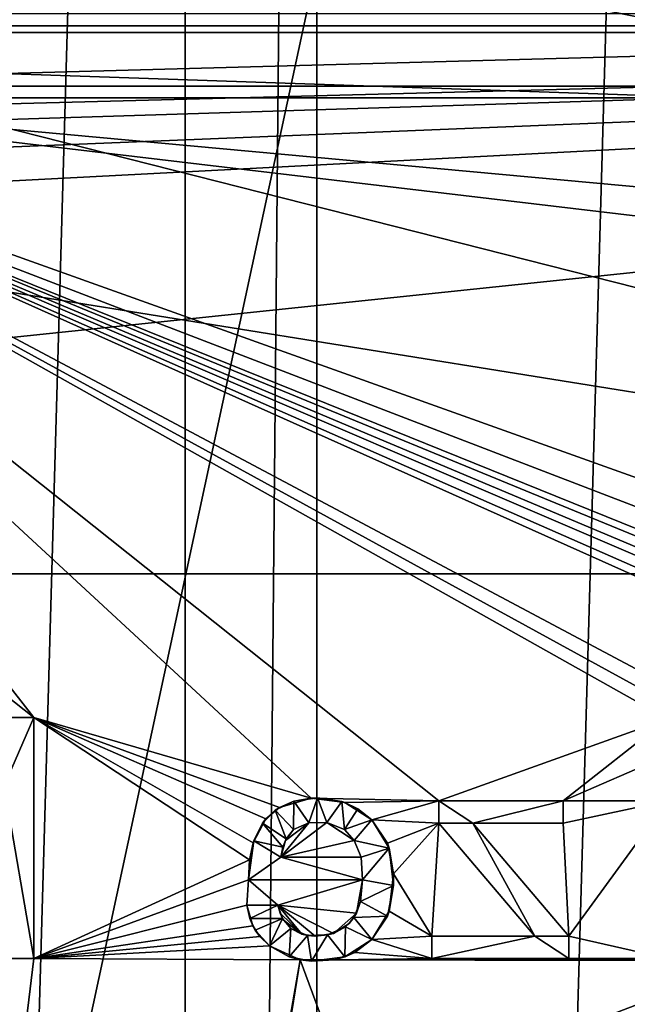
# Model space of a CAD drawing. Extents: x -3 to 104, y -79 to 161.
# Tile 150 of 203: x 50.48 to 56.02, y 83.38 to 92.37. Entities that reach past the tile are written whole.
import ezdxf

# ---------------------------------------------------------------- set-up
doc = ezdxf.new("R2010")
doc.units = 0
doc.header["$MEASUREMENT"] = 0

msp = doc.modelspace()

# ---------------------------------------------------------------- linework, layer by layer
for points in [[(51.990002, 130, -10.3), (48.279999, 0, -10.3), (48.279999, 130, -10.3)], [(51.990002, 0, -10.3), (48.279999, 0, -10.3), (51.990002, 130, -10.3)], [(51.990002, 0, -71.599998), (51.990002, 130, -71.599998), (53.189999, 130, -71.599998)], [(53.189999, 0, -71.599998), (51.990002, 0, -71.599998), (53.189999, 130, -71.599998)], [(51.990002, 130, -71.599998), (51.990002, 0, -10.3), (51.990002, 130, -10.3)], [(51.990002, 0, -71.599998), (51.990002, 0, -10.3), (51.990002, 130, -71.599998)], [(56.900002, 130, -10.3), (53.189999, 0, -10.3), (53.189999, 130, -10.3)], [(56.900002, 0, -10.3), (53.189999, 0, -10.3), (56.900002, 130, -10.3)], [(53.189999, 130, -10.3), (53.189999, 0, -71.599998), (53.189999, 130, -71.599998)], [(53.189999, 0, -10.3), (53.189999, 0, -71.599998), (53.189999, 130, -10.3)], [(80.207298, 83.608299, 18.9), (98.300003, 129.649994, 18.9), (40.9254, 118.957001, 18.9)], [(39.471001, 29.076, 0.1), (39.238899, 116.759003, 0.1), (60.471001, 126.727997, 0.1)], [(39.471001, 29.076, 0.1), (60.471001, 126.727997, 0.1), (60.471001, 19.228001, 0.1)], [(39.528702, 112.523003), (39.528702, 23.4326), (96.9217, 124.593002)], [(39.528702, 23.4326), (96.9217, 5.4074), (96.9217, 124.593002)], [(5.1713, 6.7213, -72.699997), (95.428703, 123.278999, -72.699997), (5.1713, 123.278999, -72.699997)], [(5.1713, 6.7213, -72.699997), (95.428703, 6.7213, -72.699997), (95.428703, 123.278999, -72.699997)], [(40.428501, 117.757004, 18.9), (80.207298, 83.608299, 18.9), (40.9254, 118.957001, 18.9)], [(39.471001, 116.879997, 18.9), (80.207298, 83.608299, 18.9), (40.428501, 117.757004, 18.9)], [(72.9953, 72.179497, 18.9), (39.471001, 116.879997, 18.9), (38.997101, 116.658997, 18.9)], [(72.9953, 72.179497, 18.9), (80.207298, 83.608299, 18.9), (39.471001, 116.879997, 18.9)], [(72.509804, 71.570602, 18.9), (38.997101, 116.658997, 18.9), (38.492001, 116.524002, 18.9)], [(72.9953, 72.179497, 18.9), (38.997101, 116.658997, 18.9), (72.509804, 71.570602, 18.9)], [(72.509804, 71.570602, 18.9), (38.492001, 116.524002, 18.9), (10.3364, 88.811302, 18.9)], [(43.787899, 94.854897, 68.343597), (56.8284, 92.251999, 68.570602), (79.628998, 94.898003, 67.598701)], [(39.354698, 92.251801, 68.713898), (56.8284, 92.251999, 68.570602), (43.787899, 94.854897, 68.343597)], [(66.386398, 87.311302, 66.932404), (29.7887, 87.311302, 67.232697), (39.5867, 94.119301, 66.387604)], [(39.5867, 94.119301, 66.387604), (72.384598, 94.148697, 65.877502), (66.386398, 87.311302, 66.932404)], [(45.168598, 92.425003, -74.699997), (70.431396, 92.425003, -74.699997), (46.114799, 91.762497, -74.699997)], [(46.114799, 91.762497, -74.699997), (70.431396, 92.425003, -74.699997), (69.485199, 91.762497, -74.699997)], [(4.5864, 92.311302, 55.700001), (29.7864, 87.311302, 55.700001), (77.586403, 92.311302, 55.700001)], [(8.9759, 90.517403, 54.099998), (4.5864, 92.311302, 54.099998), (77.586403, 92.311302, 54.099998)], [(4.5864, 92.311302, 54.099998), (77.586403, 92.311302, 55.700001), (77.586403, 92.311302, 54.099998)], [(4.5864, 92.311302, 55.700001), (77.586403, 92.311302, 55.700001), (4.5864, 92.311302, 54.099998)], [(9.6776, 90.179497, 54.099998), (8.9759, 90.517403, 54.099998), (77.586403, 92.311302, 54.099998)], [(77.586403, 92.311302, 54.099998), (10.1631, 89.570602, 54.099998), (9.6776, 90.179497, 54.099998)], [(77.586403, 92.311302, 54.099998), (10.3364, 88.811302, 54.099998), (10.1631, 89.570602, 54.099998)], [(72.509804, 71.570602, 54.099998), (10.3364, 88.811302, 54.099998), (77.586403, 92.311302, 54.099998)], [(29.7864, 87.311302, 55.700001), (66.386398, 87.311302, 55.700001), (77.586403, 92.311302, 55.700001)], [(56.8284, 92.251999, 68.570602), (39.354698, 92.251801, 68.713898), (56.8232, 91.6539, 68.246696)], [(56.8232, 91.6539, 68.246696), (39.354698, 92.251801, 68.713898), (39.354698, 91.653801, 68.389999)], [(50.609001, 86, -74.699997), (46.061401, 89.607399, -74.699997), (46.114799, 91.762497, -74.699997)], [(46.114799, 91.762497, -74.699997), (69.485199, 91.762497, -74.699997), (69.538597, 89.607399, -74.699997)], [(46.114799, 91.762497, -74.699997), (69.538597, 89.607399, -74.699997), (69.400002, 89, -74.699997)], [(46.114799, 91.762497, -74.699997), (69.400002, 89, -74.699997), (64.264999, 85.266502, -74.699997)], [(46.114799, 91.762497, -74.699997), (64.264999, 85.266502, -74.699997), (63.0215, 85.2649, -74.699997)], [(46.114799, 91.762497, -74.699997), (63.0215, 85.2649, -74.699997), (62.244202, 85.241096, -74.699997)], [(46.114799, 91.762497, -74.699997), (62.244202, 85.241096, -74.699997), (61.9739, 85.241096, -74.699997)], [(46.114799, 91.762497, -74.699997), (61.9739, 85.241096, -74.699997), (61.600498, 85.241096, -74.699997)], [(46.114799, 91.762497, -74.699997), (61.600498, 85.241096, -74.699997), (61.3176, 85.241096, -74.699997)], [(46.114799, 91.762497, -74.699997), (61.3176, 85.241096, -74.699997), (60.944199, 85.241096, -74.699997)], [(46.114799, 91.762497, -74.699997), (60.944199, 85.241096, -74.699997), (60.674, 85.241096, -74.699997)], [(46.114799, 91.762497, -74.699997), (60.674, 85.241096, -74.699997), (58.354801, 85.2444, -74.699997)], [(46.114799, 91.762497, -74.699997), (58.354801, 85.2444, -74.699997), (56.645599, 85.987297, -74.699997)], [(46.114799, 91.762497, -74.699997), (56.645599, 85.987297, -74.699997), (56.388, 85.987297, -74.699997)], [(46.114799, 91.762497, -74.699997), (56.388, 85.987297, -74.699997), (54.3032, 85.241096, -74.699997)], [(46.114799, 91.762497, -74.699997), (54.3032, 85.241096, -74.699997), (53.136902, 85.2649, -74.699997)], [(46.114799, 91.762497, -74.699997), (53.136902, 85.2649, -74.699997), (50.609001, 86, -74.699997)], [(29.7882, 87.311302, 68.894302), (66.386398, 87.311302, 68.594398), (39.354698, 91.653801, 68.389999)], [(39.354698, 91.653801, 68.389999), (66.386398, 87.311302, 68.594398), (56.8232, 91.6539, 68.246696)], [(50.210201, 86, -74.699997), (46.061401, 89.607399, -74.699997), (50.609001, 86, -74.699997)], [(10.1631, 88.052002, 18.9), (72.509804, 71.570602, 18.9), (10.3364, 88.811302, 18.9)], [(72.509804, 71.570602, 54.099998), (10.1631, 88.052002, 54.099998), (10.3364, 88.811302, 54.099998)], [(9.6776, 87.4431, 18.9), (72.336403, 70.811302, 18.9), (10.1631, 88.052002, 18.9)], [(72.336403, 70.811302, 54.099998), (9.6776, 87.4431, 54.099998), (10.1631, 88.052002, 54.099998)], [(72.336403, 70.811302, 18.9), (72.509804, 71.570602, 18.9), (10.1631, 88.052002, 18.9)], [(72.336403, 70.811302, 54.099998), (10.1631, 88.052002, 54.099998), (72.509804, 71.570602, 54.099998)], [(37.971001, 29.478001, 18.9), (72.336403, 70.811302, 18.9), (9.6776, 87.4431, 18.9)], [(72.509804, 70.052002, 54.099998), (9.6776, 87.4431, 54.099998), (72.336403, 70.811302, 54.099998)], [(72.509804, 70.052002, 54.099998), (9.6776, 22.179501, 54.099998), (9.6776, 87.4431, 54.099998)], [(29.7864, 87.311302, 55.700001), (29.7864, 87.311302, 62.700001), (66.386398, 87.311302, 55.700001)], [(66.386398, 87.311302, 55.700001), (29.7864, 87.311302, 62.700001), (66.386398, 87.311302, 62.700001)], [(29.7864, 73.311302, 62.700001), (66.386398, 87.311302, 62.700001), (29.7864, 87.311302, 62.700001)], [(29.7864, 73.311302, 62.700001), (66.386398, 73.311302, 62.700001), (66.386398, 87.311302, 62.700001)], [(29.7882, 87.311302, 68.894302), (29.7887, 87.311302, 67.232697), (66.386398, 87.311302, 68.594398)], [(66.386398, 87.311302, 68.594398), (29.7887, 87.311302, 67.232697), (66.386398, 87.311302, 66.932404)], [(50.609001, 86, -74.699997), (50.609001, 86, -74.5), (50.210201, 86, -74.699997)], [(50.210201, 86, -74.699997), (50.609001, 86, -74.5), (50.210201, 86, -74.5)], [(50.210201, 86, -74.5), (50.609001, 86, -74.5), (50.3395, 85.377899, -74.5)], [(50.3395, 85.377899, -74.5), (50.609001, 86, -74.5), (50.609001, 83.800003, -74.5)], [(52.8479, 85.180298, -74.699997), (50.609001, 86, -74.699997), (53.136902, 85.2649, -74.699997)], [(52.7244, 85.076401, -74.699997), (50.609001, 86, -74.699997), (52.8479, 85.180298, -74.699997)], [(52.608501, 84.856201, -74.699997), (50.609001, 86, -74.699997), (52.7244, 85.076401, -74.699997)], [(50.609001, 83.800003, -74.699997), (50.609001, 86, -74.699997), (52.576199, 84.702003, -74.699997)], [(52.576199, 84.702003, -74.699997), (50.609001, 86, -74.699997), (52.608501, 84.856201, -74.699997)], [(50.609001, 86, -74.5), (50.609001, 86, -74.699997), (50.609001, 83.800003, -74.5)], [(50.609001, 83.800003, -74.5), (50.609001, 86, -74.699997), (50.609001, 83.800003, -74.699997)], [(55.435501, 85.241096, -74.699997), (54.3032, 85.241096, -74.699997), (56.388, 85.987297, -74.699997)], [(56.388, 85.652496, -74.699997), (55.435501, 85.241096, -74.699997), (56.388, 85.987297, -74.699997)], [(56.388, 85.241096, -74.699997), (55.435501, 85.241096, -74.699997), (56.388, 85.652496, -74.699997)], [(50.351398, 83.800003, -74.5), (50.3395, 85.377899, -74.5), (50.609001, 83.800003, -74.5)], [(52.7244, 85.076401, -74.699997), (52.8479, 85.180298, -74.699997), (52.808701, 85.154297, -74.5)], [(52.808701, 85.154297, -74.5), (52.8479, 85.180298, -74.699997), (52.979, 85.237396, -74.5)], [(52.808701, 85.154297, -74.5), (52.979, 85.237396, -74.5), (52.977299, 84.976898, -74.5)], [(52.8479, 85.180298, -74.699997), (53.136902, 85.2649, -74.699997), (52.979, 85.237396, -74.5)], [(52.977299, 84.976898, -74.5), (52.979, 85.237396, -74.5), (53.115898, 85.039299, -74.5)], [(52.979, 85.237396, -74.5), (53.136902, 85.2649, -74.699997), (53.1968, 85.266403, -74.5)], [(52.979, 85.237396, -74.5), (53.1968, 85.266403, -74.5), (53.115898, 85.039299, -74.5)], [(53.115898, 85.039299, -74.5), (53.1968, 85.266403, -74.5), (53.2813, 85.041199, -74.5)], [(53.136902, 85.2649, -74.699997), (53.444, 85.224297, -74.699997), (53.1968, 85.266403, -74.5)], [(53.444, 85.224297, -74.699997), (53.136902, 85.2649, -74.699997), (54.3032, 85.241096, -74.699997)], [(53.1968, 85.266403, -74.5), (53.444, 85.224297, -74.699997), (53.416901, 85.233101, -74.5)], [(53.1968, 85.266403, -74.5), (53.416901, 85.233101, -74.5), (53.2813, 85.041199, -74.5)], [(53.2813, 85.041199, -74.5), (53.416901, 85.233101, -74.5), (53.440601, 84.976898, -74.5)], [(53.416901, 85.233101, -74.5), (53.444, 85.224297, -74.699997), (53.564999, 85.167503, -74.5)], [(53.416901, 85.233101, -74.5), (53.564999, 85.167503, -74.5), (53.440601, 84.976898, -74.5)], [(53.691502, 85.067398, -74.699997), (53.444, 85.224297, -74.699997), (54.3032, 85.241096, -74.699997)], [(53.444, 85.224297, -74.699997), (53.691502, 85.067398, -74.699997), (53.564999, 85.167503, -74.5)], [(54.3032, 85.034798, -74.699997), (53.691502, 85.067398, -74.699997), (54.3032, 85.241096, -74.699997)], [(55.435501, 85.241096, -74.699997), (55.435501, 85.241096, -74.5), (54.3032, 85.241096, -74.699997)], [(54.3032, 85.241096, -74.699997), (55.435501, 85.241096, -74.5), (54.3032, 85.241096, -74.5)], [(54.3032, 85.241096, -74.699997), (54.3032, 85.241096, -74.5), (54.3032, 85.034798, -74.699997)], [(54.3032, 85.034798, -74.699997), (54.3032, 85.241096, -74.5), (54.3032, 85.034798, -74.5)], [(54.3032, 85.241096, -74.5), (54.612, 85.034798, -74.5), (54.3032, 85.034798, -74.5)], [(54.3032, 85.241096, -74.5), (55.435501, 85.241096, -74.5), (54.612, 85.034798, -74.5)], [(54.612, 85.034798, -74.5), (55.435501, 85.241096, -74.5), (55.435501, 85.034798, -74.5)], [(56.388, 85.241096, -74.699997), (55.435501, 85.034798, -74.699997), (55.435501, 85.241096, -74.699997)], [(56.388, 85.241096, -74.699997), (55.486698, 84.005699, -74.699997), (55.435501, 85.034798, -74.699997)], [(55.435501, 85.241096, -74.5), (55.435501, 85.241096, -74.699997), (55.435501, 85.034798, -74.5)], [(55.435501, 85.034798, -74.5), (55.435501, 85.241096, -74.699997), (55.435501, 85.034798, -74.699997)], [(56.388, 83.800003, -74.699997), (55.486698, 84.005699, -74.699997), (56.388, 85.241096, -74.699997)], [(52.694302, 85.037598, -74.5), (52.7244, 85.076401, -74.699997), (52.808701, 85.154297, -74.5)], [(52.694302, 85.037598, -74.5), (52.808701, 85.154297, -74.5), (52.910198, 84.8927, -74.5)], [(52.910198, 84.8927, -74.5), (52.808701, 85.154297, -74.5), (52.977299, 84.976898, -74.5)], [(53.564999, 85.167503, -74.5), (53.691502, 85.067398, -74.5), (53.440601, 84.976898, -74.5)], [(53.564999, 85.167503, -74.5), (53.691502, 85.067398, -74.699997), (53.691502, 85.067398, -74.5)], [(52.608501, 84.856201, -74.699997), (52.7244, 85.076401, -74.699997), (52.694302, 85.037598, -74.5)], [(52.614498, 84.875198, -74.5), (52.608501, 84.856201, -74.699997), (52.694302, 85.037598, -74.5)], [(52.614498, 84.875198, -74.5), (52.694302, 85.037598, -74.5), (52.880901, 84.8181, -74.5)], [(52.694302, 85.037598, -74.5), (52.910198, 84.8927, -74.5), (52.880901, 84.8181, -74.5)], [(53.2813, 85.041199, -74.699997), (52.8615, 84.726601, -74.699997), (53.115898, 85.039299, -74.699997)], [(53.530701, 84.879097, -74.699997), (52.8615, 84.726601, -74.699997), (53.2813, 85.041199, -74.699997)], [(53.115898, 85.039299, -74.699997), (52.8615, 84.726601, -74.699997), (52.9035, 84.879097, -74.699997)], [(53.115898, 85.039299, -74.699997), (52.9035, 84.879097, -74.699997), (52.977299, 84.976898, -74.699997)], [(53.115898, 85.039299, -74.5), (52.977299, 84.976898, -74.699997), (52.977299, 84.976898, -74.5)], [(53.115898, 85.039299, -74.699997), (52.977299, 84.976898, -74.699997), (53.115898, 85.039299, -74.5)], [(53.2813, 85.041199, -74.5), (53.115898, 85.039299, -74.699997), (53.115898, 85.039299, -74.5)], [(53.2813, 85.041199, -74.699997), (53.115898, 85.039299, -74.699997), (53.2813, 85.041199, -74.5)], [(53.530701, 84.879097, -74.699997), (53.2813, 85.041199, -74.699997), (53.440601, 84.976898, -74.699997)], [(53.440601, 84.976898, -74.5), (53.440601, 84.976898, -74.699997), (53.2813, 85.041199, -74.5)], [(53.440601, 84.976898, -74.699997), (53.2813, 85.041199, -74.699997), (53.2813, 85.041199, -74.5)], [(53.440601, 84.976898, -74.5), (53.691502, 85.067398, -74.5), (53.530701, 84.879097, -74.5)], [(53.530701, 84.879097, -74.5), (53.691502, 85.067398, -74.5), (53.848801, 84.808098, -74.5)], [(54.3032, 85.034798, -74.699997), (53.832802, 84.852699, -74.699997), (53.691502, 85.067398, -74.699997)], [(53.691502, 85.067398, -74.699997), (53.832802, 84.852699, -74.699997), (53.691502, 85.067398, -74.5)], [(53.691502, 85.067398, -74.5), (53.832802, 84.852699, -74.699997), (53.848801, 84.808098, -74.5)], [(54.3032, 85.034798, -74.699997), (53.8899, 84.572403, -74.699997), (53.832802, 84.852699, -74.699997)], [(54.3032, 85.034798, -74.699997), (54.238602, 84.005699, -74.699997), (53.8899, 84.572403, -74.699997)], [(54.3032, 85.034798, -74.699997), (55.177898, 84.005699, -74.699997), (54.238602, 84.005699, -74.699997)], [(54.3032, 85.034798, -74.5), (55.177898, 84.005699, -74.699997), (54.3032, 85.034798, -74.699997)], [(54.3032, 85.034798, -74.5), (55.177898, 84.005699, -74.5), (55.177898, 84.005699, -74.699997)], [(55.177898, 84.005699, -74.5), (54.3032, 85.034798, -74.5), (54.612, 85.034798, -74.5)], [(55.486698, 84.005699, -74.699997), (54.612, 85.034798, -74.699997), (55.435501, 85.034798, -74.699997)], [(55.486698, 84.005699, -74.699997), (54.612, 85.034798, -74.5), (54.612, 85.034798, -74.699997)], [(55.486698, 84.005699, -74.5), (54.612, 85.034798, -74.5), (55.486698, 84.005699, -74.699997)], [(55.435501, 85.034798, -74.5), (55.435501, 85.034798, -74.699997), (54.612, 85.034798, -74.5)], [(54.612, 85.034798, -74.5), (55.435501, 85.034798, -74.699997), (54.612, 85.034798, -74.699997)], [(54.612, 85.034798, -74.5), (55.486698, 84.005699, -74.5), (55.177898, 84.005699, -74.5)], [(52.977299, 84.976898, -74.699997), (52.9035, 84.879097, -74.699997), (52.910198, 84.8927, -74.5)], [(52.977299, 84.976898, -74.5), (52.977299, 84.976898, -74.699997), (52.910198, 84.8927, -74.5)], [(53.530701, 84.879097, -74.5), (53.440601, 84.976898, -74.699997), (53.440601, 84.976898, -74.5)], [(53.530701, 84.879097, -74.699997), (53.440601, 84.976898, -74.699997), (53.530701, 84.879097, -74.5)], [(52.5653, 84.520302, -74.5), (52.576199, 84.702003, -74.699997), (52.614498, 84.875198, -74.5)], [(52.614498, 84.875198, -74.5), (52.8615, 84.726601, -74.5), (52.5653, 84.520302, -74.5)], [(52.576199, 84.702003, -74.699997), (52.608501, 84.856201, -74.699997), (52.614498, 84.875198, -74.5)], [(52.614498, 84.875198, -74.5), (52.880901, 84.8181, -74.5), (52.8615, 84.726601, -74.5)], [(52.9035, 84.879097, -74.699997), (52.8615, 84.726601, -74.699997), (52.880901, 84.8181, -74.5)], [(53.595001, 84.726601, -74.699997), (52.8615, 84.726601, -74.699997), (53.530701, 84.879097, -74.699997)], [(52.910198, 84.8927, -74.5), (52.9035, 84.879097, -74.699997), (52.880901, 84.8181, -74.5)], [(53.530701, 84.879097, -74.5), (53.848801, 84.808098, -74.5), (53.595001, 84.726601, -74.5)], [(53.595001, 84.726601, -74.5), (53.595001, 84.726601, -74.699997), (53.530701, 84.879097, -74.5)], [(53.595001, 84.726601, -74.699997), (53.530701, 84.879097, -74.699997), (53.530701, 84.879097, -74.5)], [(53.832802, 84.852699, -74.699997), (53.8899, 84.572403, -74.699997), (53.848801, 84.808098, -74.5)], [(52.880901, 84.8181, -74.5), (52.8615, 84.726601, -74.699997), (52.8615, 84.726601, -74.5)], [(53.595001, 84.726601, -74.5), (53.848801, 84.808098, -74.5), (53.6077, 84.520302, -74.5)], [(53.6077, 84.520302, -74.5), (53.848801, 84.808098, -74.5), (53.8899, 84.468102, -74.5)], [(53.848801, 84.808098, -74.5), (53.8899, 84.572403, -74.699997), (53.8899, 84.468102, -74.5)], [(52.5653, 84.520302, -74.699997), (50.609001, 83.800003, -74.699997), (52.576199, 84.702003, -74.699997)], [(53.6077, 84.520302, -74.5), (52.5653, 84.520302, -74.5), (52.8615, 84.726601, -74.5)], [(52.5653, 84.520302, -74.699997), (52.576199, 84.702003, -74.699997), (52.5653, 84.520302, -74.5)], [(52.8615, 84.726601, -74.5), (53.595001, 84.726601, -74.5), (53.6077, 84.520302, -74.5)], [(53.595001, 84.726601, -74.699997), (53.595001, 84.726601, -74.5), (52.8615, 84.726601, -74.699997)], [(52.8615, 84.726601, -74.699997), (53.595001, 84.726601, -74.5), (52.8615, 84.726601, -74.5)], [(54.238602, 84.005699, -74.699997), (53.848801, 84.232498, -74.699997), (53.8899, 84.572403, -74.699997)], [(53.8899, 84.572403, -74.699997), (53.848801, 84.232498, -74.699997), (53.8899, 84.468102, -74.5)], [(52.552601, 84.288597, -74.699997), (50.609001, 83.800003, -74.699997), (52.5653, 84.520302, -74.699997)], [(52.835499, 84.288597, -74.699997), (52.552601, 84.288597, -74.699997), (52.5653, 84.520302, -74.699997)], [(52.5653, 84.520302, -74.699997), (53.6077, 84.520302, -74.699997), (52.835499, 84.288597, -74.699997)], [(53.6077, 84.520302, -74.5), (53.6077, 84.520302, -74.699997), (52.5653, 84.520302, -74.5)], [(52.5653, 84.520302, -74.5), (53.6077, 84.520302, -74.699997), (52.5653, 84.520302, -74.699997)], [(53.550701, 84.215897, -74.699997), (52.835499, 84.288597, -74.699997), (53.6077, 84.520302, -74.699997)], [(53.550701, 84.215897, -74.699997), (53.6077, 84.520302, -74.699997), (53.587002, 84.320396, -74.5)], [(53.587002, 84.320396, -74.5), (53.6077, 84.520302, -74.699997), (53.6077, 84.520302, -74.5)], [(53.6077, 84.520302, -74.5), (53.8899, 84.468102, -74.5), (53.587002, 84.320396, -74.5)], [(53.587002, 84.320396, -74.5), (53.8899, 84.468102, -74.5), (53.832802, 84.187897, -74.5)], [(53.8899, 84.468102, -74.5), (53.848801, 84.232498, -74.699997), (53.832802, 84.187897, -74.5)], [(52.606098, 84.100601, -74.699997), (50.609001, 83.800003, -74.699997), (52.552601, 84.288597, -74.699997)], [(52.835499, 84.288597, -74.699997), (52.835499, 84.288597, -74.5), (52.552601, 84.288597, -74.699997)], [(52.552601, 84.288597, -74.699997), (52.835499, 84.288597, -74.5), (52.552601, 84.288597, -74.5)], [(52.578899, 84.166901, -74.5), (52.552601, 84.288597, -74.699997), (52.552601, 84.288597, -74.5)], [(52.606098, 84.100601, -74.699997), (52.552601, 84.288597, -74.699997), (52.578899, 84.166901, -74.5)], [(52.552601, 84.288597, -74.5), (52.835499, 84.288597, -74.5), (52.578899, 84.166901, -74.5)], [(52.578899, 84.166901, -74.5), (52.835499, 84.288597, -74.5), (52.877602, 84.164803, -74.5)], [(53.341, 84.030701, -74.699997), (52.835499, 84.288597, -74.699997), (53.550701, 84.215897, -74.699997)], [(53.174801, 84.005798, -74.699997), (52.835499, 84.288597, -74.699997), (53.341, 84.030701, -74.699997)], [(53.174801, 84.005798, -74.699997), (53.0536, 84.024696, -74.699997), (52.835499, 84.288597, -74.699997)], [(53.0536, 84.024696, -74.699997), (52.855, 84.2155, -74.699997), (52.835499, 84.288597, -74.699997)], [(52.835499, 84.288597, -74.699997), (52.855, 84.2155, -74.699997), (52.835499, 84.288597, -74.5)], [(52.835499, 84.288597, -74.5), (52.855, 84.2155, -74.699997), (52.877602, 84.164803, -74.5)], [(53.527302, 84.174202, -74.5), (53.550701, 84.215897, -74.699997), (53.587002, 84.320396, -74.5)], [(53.587002, 84.320396, -74.5), (53.832802, 84.187897, -74.5), (53.527302, 84.174202, -74.5)], [(53.0536, 84.024696, -74.699997), (52.884201, 84.153198, -74.699997), (52.855, 84.2155, -74.699997)], [(52.855, 84.2155, -74.699997), (52.884201, 84.153198, -74.699997), (52.877602, 84.164803, -74.5)], [(53.483501, 84.119102, -74.699997), (53.341, 84.030701, -74.699997), (53.550701, 84.215897, -74.699997)], [(53.483501, 84.119102, -74.699997), (53.550701, 84.215897, -74.699997), (53.527302, 84.174202, -74.5)], [(54.238602, 84.005699, -74.699997), (53.691502, 83.973701, -74.699997), (53.848801, 84.232498, -74.699997)], [(53.848801, 84.232498, -74.699997), (53.691502, 83.973701, -74.699997), (53.832802, 84.187897, -74.5)], [(52.6703, 84.001198, -74.699997), (50.609001, 83.800003, -74.699997), (52.606098, 84.100601, -74.699997)], [(52.628899, 84.059196, -74.5), (52.606098, 84.100601, -74.699997), (52.578899, 84.166901, -74.5)], [(52.578899, 84.166901, -74.5), (52.877602, 84.164803, -74.5), (52.628899, 84.059196, -74.5)], [(52.6703, 84.001198, -74.699997), (52.606098, 84.100601, -74.699997), (52.628899, 84.059196, -74.5)], [(52.628899, 84.059196, -74.5), (52.877602, 84.164803, -74.5), (52.758301, 83.915802, -74.5)], [(52.758301, 83.915802, -74.5), (52.877602, 84.164803, -74.5), (52.951302, 84.076302, -74.5)], [(52.877602, 84.164803, -74.5), (52.884201, 84.153198, -74.699997), (52.951302, 84.076302, -74.5)], [(53.0536, 84.024696, -74.699997), (52.951302, 84.076302, -74.699997), (52.884201, 84.153198, -74.699997)], [(52.884201, 84.153198, -74.699997), (52.951302, 84.076302, -74.699997), (52.951302, 84.076302, -74.5)], [(53.341, 84.030701, -74.699997), (53.483501, 84.119102, -74.699997), (53.450802, 84.089897, -74.5)], [(53.450802, 84.089897, -74.5), (53.483501, 84.119102, -74.699997), (53.527302, 84.174202, -74.5)], [(53.450802, 84.089897, -74.5), (53.527302, 84.174202, -74.5), (53.691502, 83.973701, -74.5)], [(53.527302, 84.174202, -74.5), (53.832802, 84.187897, -74.5), (53.691502, 83.973701, -74.5)], [(53.832802, 84.187897, -74.5), (53.691502, 83.973701, -74.699997), (53.691502, 83.973701, -74.5)], [(52.758301, 83.915802, -74.5), (52.6703, 84.001198, -74.699997), (52.628899, 84.059196, -74.5)], [(52.758301, 83.915802, -74.5), (52.951302, 84.076302, -74.5), (52.938301, 83.816704, -74.5)], [(52.951302, 84.076302, -74.5), (53.1059, 84.012398, -74.5), (52.938301, 83.816704, -74.5)], [(52.938301, 83.816704, -74.5), (53.1059, 84.012398, -74.5), (53.140099, 83.775597, -74.5)], [(52.951302, 84.076302, -74.699997), (53.0536, 84.024696, -74.699997), (52.951302, 84.076302, -74.5)], [(52.951302, 84.076302, -74.5), (53.0536, 84.024696, -74.699997), (53.1059, 84.012398, -74.5)], [(53.0536, 84.024696, -74.699997), (53.174801, 84.005798, -74.699997), (53.1059, 84.012398, -74.5)], [(53.1059, 84.012398, -74.5), (53.174801, 84.005798, -74.699997), (53.286201, 84.015701, -74.5)], [(53.1059, 84.012398, -74.5), (53.286201, 84.015701, -74.5), (53.140099, 83.775597, -74.5)], [(53.140099, 83.775597, -74.5), (53.286201, 84.015701, -74.5), (53.445599, 83.816803, -74.5)], [(53.174801, 84.005798, -74.699997), (53.341, 84.030701, -74.699997), (53.286201, 84.015701, -74.5)], [(53.286201, 84.015701, -74.5), (53.341, 84.030701, -74.699997), (53.450802, 84.089897, -74.5)], [(53.286201, 84.015701, -74.5), (53.450802, 84.089897, -74.5), (53.445599, 83.816803, -74.5)], [(53.450802, 84.089897, -74.5), (53.691502, 83.973701, -74.5), (53.445599, 83.816803, -74.5)], [(52.758301, 83.915802, -74.699997), (50.609001, 83.800003, -74.699997), (52.6703, 84.001198, -74.699997)], [(52.758301, 83.915802, -74.699997), (52.6703, 84.001198, -74.699997), (52.758301, 83.915802, -74.5)], [(53.691502, 83.973701, -74.5), (53.5355, 83.8564, -74.699997), (53.445599, 83.816803, -74.5)], [(54.238602, 83.800003, -74.699997), (53.5355, 83.8564, -74.699997), (53.691502, 83.973701, -74.699997)], [(53.691502, 83.973701, -74.699997), (53.5355, 83.8564, -74.699997), (53.691502, 83.973701, -74.5)], [(54.238602, 83.800003, -74.699997), (53.691502, 83.973701, -74.699997), (54.238602, 84.005699, -74.699997)], [(54.238602, 84.005699, -74.699997), (54.238602, 84.005699, -74.5), (54.238602, 83.800003, -74.699997)], [(54.238602, 83.800003, -74.699997), (54.238602, 84.005699, -74.5), (54.238602, 83.800003, -74.5)], [(55.177898, 84.005699, -74.699997), (55.177898, 84.005699, -74.5), (54.238602, 84.005699, -74.699997)], [(54.238602, 84.005699, -74.699997), (55.177898, 84.005699, -74.5), (54.238602, 84.005699, -74.5)], [(54.238602, 84.005699, -74.5), (55.177898, 84.005699, -74.5), (54.238602, 83.800003, -74.5)], [(55.177898, 84.005699, -74.5), (55.486698, 83.800003, -74.5), (54.238602, 83.800003, -74.5)], [(55.177898, 84.005699, -74.5), (55.486698, 84.005699, -74.5), (55.486698, 83.800003, -74.5)], [(56.388, 83.800003, -74.699997), (55.486698, 83.800003, -74.699997), (55.486698, 84.005699, -74.699997)], [(55.486698, 84.005699, -74.5), (55.486698, 84.005699, -74.699997), (55.486698, 83.800003, -74.5)], [(55.486698, 83.800003, -74.5), (55.486698, 84.005699, -74.699997), (55.486698, 83.800003, -74.699997)], [(53.037399, 83.789101, -74.699997), (50.609001, 83.800003, -74.699997), (52.758301, 83.915802, -74.699997)], [(52.938301, 83.816704, -74.5), (52.758301, 83.915802, -74.699997), (52.758301, 83.915802, -74.5)], [(53.037399, 83.789101, -74.699997), (52.758301, 83.915802, -74.699997), (52.938301, 83.816704, -74.5)], [(54.238602, 83.800003, -74.699997), (53.3475, 83.789803, -74.699997), (53.5355, 83.8564, -74.699997)], [(53.5355, 83.8564, -74.699997), (53.3475, 83.789803, -74.699997), (53.445599, 83.816803, -74.5)], [(50.609001, 83.800003, -74.699997), (45.1115, 38.364899, -74.699997), (50.351398, 83.800003, -74.699997)], [(53.037399, 83.789101, -74.699997), (45.1115, 38.364899, -74.699997), (50.609001, 83.800003, -74.699997)], [(53.037399, 83.789101, -74.699997), (45.672901, 38.094601, -74.699997), (45.1115, 38.364899, -74.699997)], [(53.037399, 83.789101, -74.699997), (69.927101, 38.094601, -74.699997), (45.672901, 38.094601, -74.699997)], [(50.609001, 83.800003, -74.5), (50.609001, 83.800003, -74.699997), (50.351398, 83.800003, -74.5)], [(50.351398, 83.800003, -74.5), (50.609001, 83.800003, -74.699997), (50.351398, 83.800003, -74.699997)], [(53.140099, 83.775597, -74.5), (53.037399, 83.789101, -74.699997), (52.938301, 83.816704, -74.5)], [(57.999802, 83.780998, -74.699997), (53.037399, 83.789101, -74.699997), (53.3475, 83.789803, -74.699997)], [(53.3475, 83.789803, -74.699997), (53.037399, 83.789101, -74.699997), (53.140099, 83.775597, -74.5)], [(60.995499, 83.774101, -74.699997), (69.927101, 38.094601, -74.699997), (53.037399, 83.789101, -74.699997)], [(60.995499, 83.774101, -74.699997), (53.037399, 83.789101, -74.699997), (57.999802, 83.780998, -74.699997)], [(53.3475, 83.789803, -74.699997), (53.140099, 83.775597, -74.5), (53.445599, 83.816803, -74.5)], [(57.999802, 83.780998, -74.699997), (53.3475, 83.789803, -74.699997), (54.238602, 83.800003, -74.699997)], [(57.999802, 83.780998, -74.699997), (54.238602, 83.800003, -74.699997), (55.486698, 83.800003, -74.699997)], [(55.486698, 83.800003, -74.5), (55.486698, 83.800003, -74.699997), (54.238602, 83.800003, -74.5)], [(54.238602, 83.800003, -74.5), (55.486698, 83.800003, -74.699997), (54.238602, 83.800003, -74.699997)], [(57.999802, 83.780998, -74.699997), (55.486698, 83.800003, -74.699997), (56.388, 83.800003, -74.699997)]]:
    msp.add_3dface(points)

doc.saveas('drawing.dxf')
